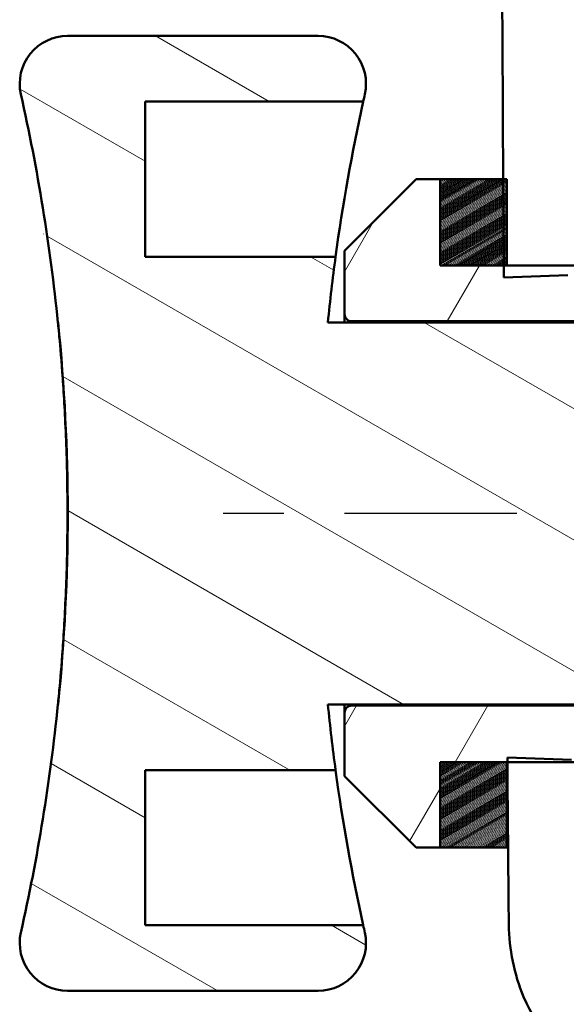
# Model space of a CAD drawing. Header units: inches. Extents: x 0.2 to 50.9, y 0.9 to 32.1.
# Tile 23 of 95: x 26.6 to 27.5, y 19.5 to 21.1. Entities that reach past the tile are written whole.
import ezdxf

# ---------------------------------------------------------------- set-up
doc = ezdxf.new("R2010")
doc.units = ezdxf.units.IN
doc.header["$LTSCALE"] = 1.5
doc.header["$MEASUREMENT"] = 0
doc.linetypes.add('CHAIN', pattern=[0.7087, 0.4724, -0.0591, 0.1181, -0.0591])
for name, color, linetype, lineweight in [('Centerline (ANSI)', 7, 'Continuous', 25), ('Hatch (ANSI)', 7, 'Continuous', 18), ('Visible (ANSI)', 7, 'Continuous', 50)]:
    doc.layers.add(name, color=color, linetype=linetype, lineweight=lineweight)

msp = doc.modelspace()

# ---------------------------------------------------------------- hatches: boundary and pattern name
at = {"layer": 'Hatch (ANSI)'}
h = msp.add_hatch(dxfattribs=at)
h.set_pattern_fill('ANSI31', color=256, scale=1.5, angle=105.0002, style=0)
edge = h.paths.add_edge_path()
edge.add_line((27.8012, 20.5195), (27.8012, 20.5215))
edge.add_line((27.8012, 20.5215), (27.8012, 20.5668))
edge.add_line((27.8012, 20.5668), (27.8248, 20.5786))
edge.add_line((27.8248, 20.5786), (27.8012, 20.5904))
edge.add_line((27.8012, 20.5904), (27.8012, 20.6396))
edge.add_line((27.8012, 20.6396), (27.7264, 20.6396))
edge.add_line((27.7264, 20.6396), (27.0926, 20.6396))
edge.add_ellipse((30.2264, 20.3246), major_axis=(0.315, 3.1338), ratio=1, start_angle=88.0166, end_angle=90, ccw=False)
edge.add_line((27.1054, 20.7479), (26.7914, 20.7479))
edge.add_line((26.7914, 20.7479), (26.7914, 21.0038))
edge.add_line((26.7914, 21.0038), (27.1509, 21.0038))
edge.add_ellipse((30.2264, 20.3246), major_axis=(0.6791, 3.0755), ratio=1, start_angle=89.7718, end_angle=90, ccw=False)
edge.add_ellipse((27.0768, 21.0333), major_axis=(0.0173, 0.0768), ratio=1, start_angle=270, end_angle=372.6804)
edge.add_line((27.0768, 21.112), (26.6634, 21.112))
edge.add_ellipse((26.6634, 21.0333), major_axis=(-0.0787, 0), ratio=1, start_angle=270, end_angle=372.6804)
edge.add_ellipse((23.5138, 20.3246), major_axis=(0.6914, -3.0728), ratio=1, start_angle=83.0587, end_angle=90, ccw=False)
edge.add_line((26.6476, 20.6396), (26.648, 20.6396))
edge.add_ellipse((23.5138, 20.3246), major_axis=(0.315, -3.1342), ratio=1, start_angle=78.5233, end_angle=90, ccw=False)
edge.add_line((26.648, 20.0097), (26.6476, 20.0097))
edge.add_ellipse((23.5138, 20.3246), major_axis=(-0.315, -3.1338), ratio=1, start_angle=83.0587, end_angle=90, ccw=False)
edge.add_ellipse((26.6634, 19.616), major_axis=(-0.0173, -0.0768), ratio=1, start_angle=270, end_angle=372.6804)
edge.add_line((26.6634, 19.5372), (27.0768, 19.5372))
edge.add_ellipse((27.0768, 19.616), major_axis=(0.0787, 0), ratio=1, start_angle=270, end_angle=372.6804)
edge.add_ellipse((30.2264, 20.3246), major_axis=(-0.6914, 3.0728), ratio=1, start_angle=89.7718, end_angle=90, ccw=False)
edge.add_line((27.1509, 19.6455), (26.7914, 19.6455))
edge.add_line((26.7914, 19.6455), (26.7914, 19.9014))
edge.add_line((26.7914, 19.9014), (27.1054, 19.9014))
edge.add_ellipse((30.2264, 20.3246), major_axis=(-0.4232, 3.121), ratio=1, start_angle=88.0166, end_angle=90, ccw=False)
edge.add_line((27.0926, 20.0097), (27.7264, 20.0097))
edge.add_line((27.7264, 20.0097), (27.8012, 20.0097))
edge.add_line((27.8012, 20.0097), (27.8012, 20.0589))
edge.add_line((27.8012, 20.0589), (27.8248, 20.0707))
edge.add_line((27.8248, 20.0707), (27.8012, 20.0825))
edge.add_line((27.8012, 20.0825), (27.8012, 20.1278))
edge.add_line((27.8012, 20.1278), (27.8012, 20.1298))
edge.add_line((27.8012, 20.1298), (27.9863, 20.1298))
edge.add_line((27.9863, 20.1298), (28.0847, 20.1298))
edge.add_line((28.0847, 20.1298), (28.0847, 20.1672))
edge.add_line((28.0847, 20.1672), (28.1437, 20.1672))
edge.add_line((28.1437, 20.1672), (28.1554, 20.1672))
edge.add_line((28.1554, 20.1672), (28.1554, 20.2344))
edge.add_spline(control_points=[(28.1554, 20.2344), (28.1544, 20.2356), (28.1537, 20.2371), (28.1524, 20.24), (28.1519, 20.242), (28.1517, 20.244)], knot_values=[0.044559, 0.044559, 0.044559, 0.044559, 0.055539, 0.055539, 0.069235, 0.069235, 0.069235, 0.069235], degree=3, periodic=0)
edge.add_line((28.1517, 20.244), (27.7185, 20.244))
edge.add_line((27.7185, 20.244), (27.7185, 20.2539))
edge.add_line((27.7185, 20.2539), (27.7185, 20.3916))
edge.add_line((27.7185, 20.3916), (27.7185, 20.4053))
edge.add_line((27.7185, 20.4053), (27.7876, 20.4053))
edge.add_line((27.7876, 20.4053), (27.8066, 20.4053))
edge.add_line((27.8066, 20.4053), (27.8663, 20.4053))
edge.add_line((27.8663, 20.4053), (27.8854, 20.4053))
edge.add_line((27.8854, 20.4053), (27.9451, 20.4053))
edge.add_line((27.9451, 20.4053), (27.9641, 20.4053))
edge.add_line((27.9641, 20.4053), (28.0238, 20.4053))
edge.add_line((28.0238, 20.4053), (28.0428, 20.4053))
edge.add_line((28.0428, 20.4053), (28.1026, 20.4053))
edge.add_line((28.1026, 20.4053), (28.1216, 20.4053))
edge.add_line((28.1216, 20.4053), (28.1517, 20.4053))
edge.add_spline(control_points=[(28.1517, 20.4053), (28.1519, 20.4072), (28.1524, 20.4092), (28.1537, 20.4122), (28.1544, 20.4136), (28.1554, 20.4149)], knot_values=[0.227006, 0.227006, 0.227006, 0.227006, 0.240702, 0.240702, 0.251682, 0.251682, 0.251682, 0.251682], degree=3, periodic=0)
edge.add_line((28.1554, 20.4149), (28.1554, 20.4821))
edge.add_line((28.1554, 20.4821), (28.0847, 20.4821))
edge.add_line((28.0847, 20.4821), (28.0847, 20.4861))
edge.add_line((28.0847, 20.4861), (28.0847, 20.5195))
edge.add_line((28.0847, 20.5195), (27.9863, 20.5195))
edge.add_line((27.9863, 20.5195), (27.8012, 20.5195))
h = msp.add_hatch(dxfattribs=at)
h.set_pattern_fill('ANSI31', color=256, scale=1.5, angle=15, style=0)
edge = h.paths.add_edge_path()
edge.add_line((27.9469, 20.7144), (27.7894, 20.7144))
edge.add_line((27.7894, 20.7144), (27.7894, 20.7194))
edge.add_line((27.7894, 20.7194), (27.7751, 20.7337))
edge.add_line((27.7751, 20.7337), (27.6968, 20.7337))
edge.add_line((27.6968, 20.7337), (27.6673, 20.7337))
edge.add_line((27.6673, 20.7337), (27.6378, 20.7337))
edge.add_line((27.6378, 20.7337), (27.6083, 20.7337))
edge.add_line((27.6083, 20.7337), (27.5787, 20.7337))
edge.add_line((27.5787, 20.7337), (27.5492, 20.7337))
edge.add_line((27.5492, 20.7337), (27.5072, 20.7337))
edge.add_line((27.5072, 20.7337), (27.3876, 20.7337))
edge.add_line((27.3876, 20.7337), (27.3826, 20.7337))
edge.add_line((27.3826, 20.7337), (27.2776, 20.7337))
edge.add_line((27.2776, 20.7337), (27.2776, 20.8758))
edge.add_line((27.2776, 20.8758), (27.2382, 20.8758))
edge.add_line((27.2382, 20.8758), (27.1201, 20.7577))
edge.add_line((27.1201, 20.7577), (27.1201, 20.6534))
edge.add_spline(control_points=[(27.1201, 20.6534), (27.1201, 20.6519), (27.1205, 20.6502), (27.1216, 20.6475), (27.1225, 20.6461), (27.1246, 20.644), (27.1261, 20.643), (27.1287, 20.6419), (27.1305, 20.6416), (27.1319, 20.6416)], knot_values=[0.044429, 0.044429, 0.044429, 0.044429, 0.055537, 0.055537, 0.066644, 0.066644, 0.077751, 0.077751, 0.088859, 0.088859, 0.088859, 0.088859], degree=3, periodic=0)
edge.add_line((27.1319, 20.6416), (27.7264, 20.6416))
edge.add_line((27.7264, 20.6416), (27.7264, 20.6396))
edge.add_line((27.7264, 20.6396), (27.7264, 20.5215))
edge.add_line((27.7264, 20.5215), (27.8012, 20.5215))
edge.add_line((27.8012, 20.5215), (27.9863, 20.5215))
edge.add_line((27.9863, 20.5215), (27.9863, 20.6613))
edge.add_line((27.9863, 20.6613), (27.9863, 20.675))
edge.add_line((27.9863, 20.675), (27.9469, 20.7144))
edge = h.paths.add_edge_path()
edge.add_line((27.7894, 19.9349), (27.876, 19.9349))
edge.add_spline(control_points=[(27.876, 19.9349), (27.8775, 19.9349), (27.8792, 19.9352), (27.8819, 19.9363), (27.8833, 19.9373), (27.8854, 19.9394), (27.8864, 19.9408), (27.8875, 19.9435), (27.8878, 19.9452), (27.8878, 19.9467)], knot_values=[0, 0, 0, 0, 0.011107, 0.011107, 0.022214, 0.022214, 0.033322, 0.033322, 0.044429, 0.044429, 0.044429, 0.044429], degree=3, periodic=0)
edge.add_line((27.8878, 19.9467), (27.8878, 20.1278))
edge.add_line((27.8878, 20.1278), (27.8012, 20.1278))
edge.add_line((27.8012, 20.1278), (27.7264, 20.1278))
edge.add_line((27.7264, 20.1278), (27.7264, 20.0097))
edge.add_line((27.7264, 20.0097), (27.7264, 20.0077))
edge.add_line((27.7264, 20.0077), (27.1319, 20.0077))
edge.add_spline(control_points=[(27.1319, 20.0077), (27.1305, 20.0077), (27.1287, 20.0074), (27.1261, 20.0063), (27.1246, 20.0053), (27.1225, 20.0032), (27.1216, 20.0018), (27.1205, 19.9991), (27.1201, 19.9974), (27.1201, 19.9959)], knot_values=[-0.088859, -0.088859, -0.088859, -0.088859, -0.077751, -0.077751, -0.066644, -0.066644, -0.055537, -0.055537, -0.044429, -0.044429, -0.044429, -0.044429], degree=3, periodic=0)
edge.add_line((27.1201, 19.9959), (27.1201, 19.8916))
edge.add_line((27.1201, 19.8916), (27.2382, 19.7735))
edge.add_line((27.2382, 19.7735), (27.2776, 19.7735))
edge.add_line((27.2776, 19.7735), (27.2776, 19.9144))
edge.add_line((27.2776, 19.9144), (27.3876, 19.9144))
edge.add_line((27.3876, 19.9144), (27.3885, 19.9144))
edge.add_line((27.3885, 19.9144), (27.5058, 19.9144))
edge.add_line((27.5058, 19.9144), (27.542, 19.9144))
edge.add_line((27.542, 19.9144), (27.5498, 19.9144))
edge.add_line((27.5498, 19.9144), (27.578, 19.9144))
edge.add_line((27.578, 19.9144), (27.6089, 19.9144))
edge.add_line((27.6089, 19.9144), (27.637, 19.9144))
edge.add_line((27.637, 19.9144), (27.6679, 19.9144))
edge.add_line((27.6679, 19.9144), (27.6961, 19.9144))
edge.add_line((27.6961, 19.9144), (27.6994, 19.9144))
edge.add_line((27.6994, 19.9144), (27.774, 19.9144))
edge.add_line((27.774, 19.9144), (27.7894, 19.9299))
edge.add_line((27.7894, 19.9299), (27.7894, 19.9349))
h = msp.add_hatch(dxfattribs=at)
h.set_pattern_fill('ANSI31', color=256, scale=0.015, angle=-14.999978, style=0)
h.paths.add_polyline_path([(27.2776, 19.7735), (27.3876, 19.7735), (27.3876, 19.9144), (27.2776, 19.9144)])
h.paths.add_polyline_path([(27.3876, 20.8758), (27.3817, 20.8758), (27.2776, 20.8758), (27.2776, 20.7337), (27.3826, 20.7337), (27.3876, 20.7337)])

# ---------------------------------------------------------------- linework, layer by layer
at = {"layer": 'Centerline (ANSI)', "linetype": 'CHAIN', "ltscale": 0.40123}
msp.add_line((27.9887, 20.3246), (26.9051, 20.3246), dxfattribs=at)
at = {"layer": 'Visible (ANSI)'}
for p, q in [((27.0768, 21.112), (26.6634, 21.112)), ((26.7914, 20.7479), (26.7914, 21.0038)), ((26.7914, 21.0038), (27.1509, 21.0038)), ((27.2382, 20.8758), (27.1201, 20.7577)), ((27.1201, 20.7577), (27.2382, 20.8758)), ((27.2776, 20.8758), (27.2382, 20.8758)), ((27.2382, 20.8758), (27.2382, 20.8758)), ((27.2382, 20.8758), (27.2776, 20.8758)), ((27.2776, 20.7337), (27.2776, 20.8758)), ((27.2776, 20.8758), (27.2776, 20.8758)), ((27.3876, 20.8758), (27.2776, 20.8758)), ((27.2776, 20.8758), (27.2776, 20.7337)), ((27.2776, 20.8758), (27.2776, 20.8758)), ((27.2776, 20.8758), (27.3817, 20.8758)), ((27.3876, 20.7337), (27.3876, 20.8758)), ((27.1201, 20.7577), (27.1201, 20.6534)), ((27.1201, 20.7577), (27.1201, 20.7577)), ((27.1054, 20.7479), (26.7914, 20.7479)), ((27.7751, 20.7337), (27.2776, 20.7337)), ((27.2776, 20.7337), (27.3876, 20.7337)), ((27.3827, 20.7136), (27.4883, 20.7173)), ((26.6476, 20.6396), (26.648, 20.6396)), ((27.8012, 20.6396), (27.0926, 20.6396)), ((27.0926, 20.6396), (27.7264, 20.6396)), ((27.1201, 20.6534), (27.1201, 20.6396)), ((27.1319, 20.6416), (27.7264, 20.6416)), ((26.648, 20.0097), (26.6476, 20.0097)), ((27.0926, 20.0097), (27.8012, 20.0097)), ((27.0926, 20.0097), (27.7264, 20.0097)), ((27.1201, 20.0097), (27.1201, 19.9959)), ((27.7264, 20.0077), (27.1319, 20.0077)), ((27.1201, 19.9959), (27.1201, 19.8916)), ((27.2776, 19.7735), (27.2776, 19.9144)), ((27.2776, 19.9144), (27.774, 19.9144)), ((27.3876, 19.9144), (27.2776, 19.9144)), ((27.2776, 19.9144), (27.2776, 19.7735)), ((27.3876, 19.7735), (27.3876, 19.9144)), ((27.4944, 19.9185), (27.3885, 19.9222)), ((26.7914, 19.6455), (26.7914, 19.9014)), ((26.7914, 19.9014), (27.1054, 19.9014)), ((27.1201, 19.8916), (27.2382, 19.7735)), ((27.1201, 19.8916), (27.1201, 19.8916)), ((27.1201, 19.8916), (27.2382, 19.7735)), ((27.2382, 19.7735), (27.2776, 19.7735)), ((27.2382, 19.7735), (27.2382, 19.7735)), ((27.2382, 19.7735), (27.2776, 19.7735)), ((27.2776, 19.7735), (27.2776, 19.7735)), ((27.2776, 19.7735), (27.3876, 19.7735)), ((27.2776, 19.7735), (27.2776, 19.7735)), ((27.2776, 19.7735), (27.3876, 19.7735)), ((27.3876, 19.7735), (27.3876, 19.7735)), ((27.1509, 19.6455), (26.7914, 19.6455)), ((26.6634, 19.5372), (27.0768, 19.5372))]:
    msp.add_line(p, q, dxfattribs=at)
for centre, radius, start, end in [((26.6634, 21.0333), 0.0787, 90, 192.6804), ((27.0768, 21.0333), 0.0787, 347.3196, 90), ((23.5138, 20.3246), 3.1496, 5.7391, 12.6804), ((30.2264, 20.3246), 3.1496, 167.3196, 167.5478), ((30.2264, 20.3246), 3.1496, 167.5478, 172.2775), ((30.2264, 20.3246), 3.1496, 172.2775, 174.2609), ((23.5138, 20.3246), 3.15, 354.2617, 5.7383), ((23.5138, 20.3246), 3.1496, 347.3196, 354.2609), ((30.2264, 20.3246), 3.1496, 185.7391, 187.7225), ((30.2264, 20.3246), 3.1496, 187.7225, 192.4522), ((26.6634, 19.616), 0.0787, 167.3196, 270), ((27.0768, 19.616), 0.0787, 270, 12.6804), ((30.2264, 20.3246), 3.1496, 192.4522, 192.6804)]:
    msp.add_arc(centre, radius, start, end, dxfattribs=at)
for points, knots in [([(27.3909, 26.2569), (27.387, 25.8273), (27.3757, 24.5921), (27.3757, 22.0668), (27.379, 21.2998), (27.3827, 20.7136)], [-6.288375, -6.288375, -6.288375, -6.288375, -3.163134, -3.163134, -1.477159, -1.477159, -1.477159, -1.477159]), ([(26.6476, 20.0097), (26.6477, 20.0099), (26.6485, 20.0179), (26.6515, 20.0497), (26.6536, 20.074), (26.6575, 20.1299), (26.6596, 20.1653), (26.6626, 20.2429), (26.6634, 20.2851), (26.6634, 20.3642), (26.6626, 20.4064), (26.6596, 20.484), (26.6575, 20.5194), (26.6536, 20.5753), (26.6515, 20.5995), (26.6485, 20.6314), (26.6477, 20.6393), (26.6476, 20.6396)], [2.417521, 2.417521, 2.417521, 2.417521, 2.714092, 2.714092, 3.015658, 3.015658, 3.317224, 3.317224, 3.618789, 3.618789, 3.920354, 3.920354, 4.221919, 4.221919, 4.523486, 4.523486, 4.820057, 4.820057, 4.820057, 4.820057]), ([(27.1201, 20.6534), (27.1201, 20.6519), (27.1205, 20.6502), (27.1216, 20.6475), (27.1225, 20.6461), (27.1246, 20.644), (27.1261, 20.643), (27.1287, 20.6419), (27.1305, 20.6416), (27.1319, 20.6416)], [0.04442929, 0.04442929, 0.04442929, 0.04442929, 0.05553675, 0.05553675, 0.06664414, 0.06664414, 0.0777514, 0.0777514, 0.08885855, 0.08885855, 0.08885855, 0.08885855]), ([(27.1319, 20.0077), (27.1305, 20.0077), (27.1287, 20.0074), (27.1261, 20.0063), (27.1246, 20.0053), (27.1225, 20.0032), (27.1216, 20.0018), (27.1205, 19.9991), (27.1201, 19.9974), (27.1201, 19.9959)], [-0.08885855, -0.08885855, -0.08885855, -0.08885855, -0.0777514, -0.0777514, -0.06664414, -0.06664414, -0.05553675, -0.05553675, -0.04442929, -0.04442929, -0.04442929, -0.04442929]), ([(27.3909, 19.6466), (27.3913, 19.6057), (27.3996, 19.5652), (27.4394, 19.4705), (27.4736, 19.4363), (27.4832, 19.4267)], [-0.1711688, -0.1711688, -0.1711688, -0.1711688, -0.1031251, -0.1031251, -0.0000025, -0.0000025, -0.0000025, -0.0000025])]:
    msp.add_open_spline(points, degree=3, knots=knots, dxfattribs=at)
msp.add_open_spline([(27.3885, 19.9222), (27.3894, 19.8097), (27.3903, 19.7173), (27.3909, 19.6466)], degree=3, dxfattribs=at)

doc.saveas('drawing.dxf')
